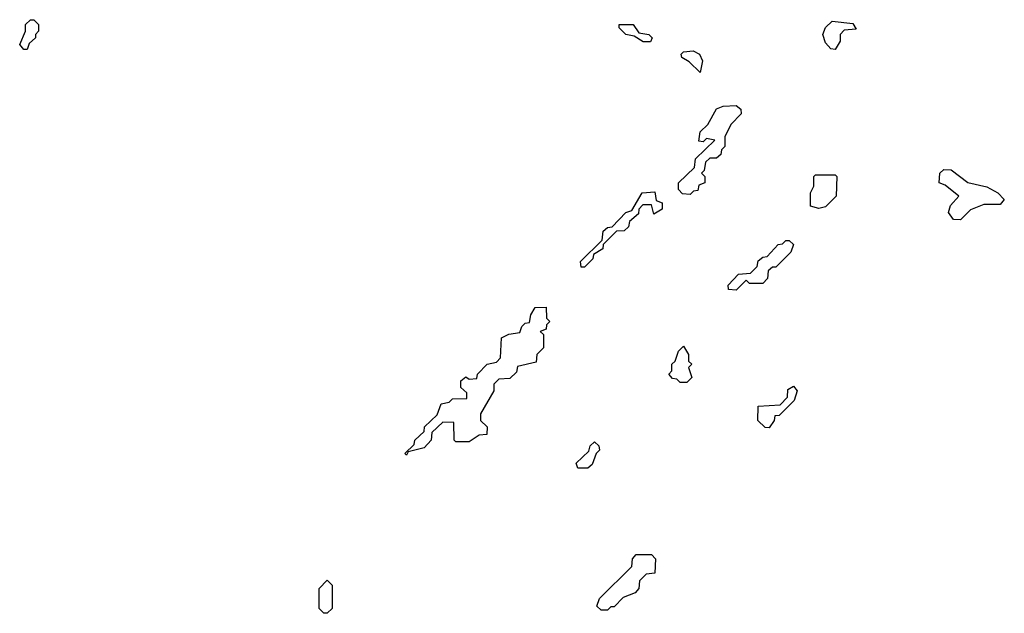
# Model space of a CAD drawing. Extents: x 2708302 to 2968450, y 494490 to 722710.
# Tile 195 of 256: x 2841332 to 2844318, y 688690 to 690490. Entities that reach past the tile are written whole.
import ezdxf

# ---------------------------------------------------------------- set-up
doc = ezdxf.new("R2010")
doc.units = 0

msp = doc.modelspace()

# ---------------------------------------------------------------- linework, layer by layer
at = {"layer": '0CON20XD'}
for points in [[(2841355, 690400), (2841345, 690400), (2841332.5, 690415), (2841350, 690455), (2841350, 690475), (2841365, 690490), (2841375, 690490), (2841390, 690475), (2841390, 690455), (2841380, 690445), (2841380, 690435), (2841361.7, 690418.3), (2841355, 690400)], [(2843245, 690422.5), (2843223, 690423), (2843195, 690440), (2843170, 690445), (2843150, 690465), (2843150, 690475), (2843192.5, 690475), (2843210, 690450), (2843240, 690445), (2843250, 690435), (2843245, 690422.5)], [(2843805, 690400), (2843791.7, 690401.7), (2843775, 690420), (2843767.5, 690445), (2843775, 690466.2), (2843795.9, 690485.9), (2843858.3, 690478.3), (2843868.3, 690461.7), (2843831.7, 690458.3), (2843820, 690445), (2843820, 690425), (2843805, 690400)], [(2843395, 690330), (2843362.5, 690362.5), (2843340, 690375), (2843337.5, 690385), (2843345, 690392.5), (2843374.2, 690395.8), (2843393.3, 690385), (2843402.5, 690365), (2843395, 690330)], [(2843365, 689960), (2843341.7, 689961.7), (2843330, 689975), (2843330, 689995), (2843378.3, 690041.7), (2843381.7, 690068.3), (2843440, 690125), (2843415, 690130), (2843405, 690120), (2843391.7, 690121.7), (2843395, 690150), (2843418.3, 690171.7), (2843445, 690220), (2843465, 690227.5), (2843505, 690230), (2843518.3, 690218.3), (2843520, 690205), (2843488.3, 690171.7), (2843470, 690135), (2843470, 690105), (2843460, 690095), (2843458.3, 690081.7), (2843445, 690070), (2843425, 690070), (2843411.7, 690058.3), (2843407.5, 690032.5), (2843400, 690025), (2843410, 690015), (2843410, 689995), (2843391.7, 689988.3), (2843388.3, 689971.7), (2843375, 689970), (2843365, 689960)], [(2843755, 689917.5), (2843730, 689925), (2843730, 689965), (2843740, 689985), (2843740, 690015), (2843745, 690020), (2843805, 690020), (2843810, 690015), (2843807.5, 689955), (2843775, 689922.5), (2843755, 689917.5)], [(2844185, 689883.3), (2844163.8, 689883.8), (2844148.8, 689905), (2844153.9, 689926.1), (2844180, 689955), (2844138.3, 689988.3), (2844120, 689995), (2844122.5, 690025), (2844134.2, 690035.8), (2844156.7, 690035), (2844206.7, 689996.7), (2844265, 689983.3), (2844297.5, 689965), (2844317.5, 689945), (2844305, 689930), (2844255, 689930), (2844215, 689913.3), (2844185, 689883.3)], [(2843045, 689740), (2843035, 689740), (2843033, 689757), (2843098.3, 689821.7), (2843101.7, 689848.3), (2843115, 689860), (2843128.3, 689861.7), (2843170, 689905), (2843188.3, 689911.7), (2843220, 689965), (2843258.3, 689968.3), (2843261.7, 689941.7), (2843280, 689935), (2843280, 689915), (2843255, 689900), (2843248.3, 689928.3), (2843221.7, 689928.3), (2843210, 689915), (2843208.3, 689901.7), (2843181.7, 689878.3), (2843178.3, 689861.7), (2843165, 689850), (2843141.7, 689848.3), (2843101.7, 689808.3), (2843100, 689795), (2843071.7, 689778.3), (2843070, 689765), (2843045, 689740)], [(2843505, 689670), (2843481.7, 689671.7), (2843480, 689685), (2843511.7, 689718.3), (2843548.3, 689721.7), (2843568.3, 689741.7), (2843571.7, 689758.3), (2843585, 689770), (2843598.3, 689771.7), (2843631.7, 689808.3), (2843645, 689810), (2843655, 689820), (2843665, 689820), (2843678.3, 689808.3), (2843670, 689785), (2843625, 689740), (2843615, 689740), (2843601.7, 689728.3), (2843600, 689705), (2843585, 689690), (2843545, 689690), (2843535, 689700), (2843505, 689670)], [(2842505, 689170), (2842500, 689175), (2842528.3, 689201.7), (2842530, 689215), (2842558.3, 689241.7), (2842560, 689255), (2842598.3, 689291.7), (2842610, 689325), (2842635, 689330), (2842645, 689340), (2842688.3, 689341.7), (2842688.3, 689358.3), (2842670, 689375), (2842670, 689395), (2842685, 689407.5), (2842695, 689400), (2842718.3, 689401.7), (2842720, 689415), (2842750, 689445), (2842778.3, 689451.7), (2842790, 689465), (2842793.3, 689525), (2842815, 689536.7), (2842848.3, 689541.7), (2842855, 689560), (2842865, 689570), (2842878.3, 689571.7), (2842882.5, 689595), (2842895, 689617.5), (2842928.3, 689618.3), (2842930, 689585), (2842940, 689575), (2842930, 689565), (2842928.3, 689551.7), (2842910, 689545), (2842920, 689535), (2842920, 689495), (2842900, 689475), (2842898.3, 689451.7), (2842841.7, 689438.3), (2842838.3, 689421.7), (2842818.3, 689401.7), (2842785, 689400), (2842770, 689385), (2842770, 689365), (2842730, 689295), (2842730, 689275), (2842750, 689255), (2842748.3, 689231.7), (2842725, 689230), (2842695, 689210), (2842655, 689210), (2842650, 689215), (2842648.3, 689268.3), (2842615, 689270), (2842581.7, 689238.3), (2842580, 689215), (2842558.3, 689191.7), (2842510, 689180), (2842505, 689170)], [(2843355, 689390), (2843335, 689390), (2843325, 689400), (2843311.7, 689401.7), (2843300, 689415), (2843310, 689425), (2843310, 689445), (2843320, 689455), (2843330, 689485), (2843345, 689500), (2843360, 689475), (2843360, 689455), (2843370, 689445), (2843360, 689435), (2843370, 689405), (2843355, 689390)], [(2843605, 689252.5), (2843593, 689253), (2843570, 689275), (2843571.7, 689318.3), (2843638.3, 689321.7), (2843660, 689345), (2843661.7, 689368.3), (2843678.3, 689378.3), (2843690, 689365), (2843680, 689335), (2843635, 689290), (2843621.7, 689288.3), (2843620, 689275), (2843605, 689252.5)], [(2843055, 689130), (2843025, 689130), (2843020, 689145), (2843058.3, 689181.7), (2843061.7, 689198.3), (2843075, 689210), (2843088.3, 689198.3), (2843090, 689185), (2843080, 689175), (2843068.3, 689141.7), (2843055, 689130)], [(2843115, 688700), (2843095, 688700), (2843081.7, 688711.7), (2843090, 688735), (2843188.3, 688831.7), (2843190, 688855), (2843201.7, 688868.3), (2843248.3, 688868.3), (2843260, 688855), (2843258.3, 688811.7), (2843231.7, 688808.3), (2843211.7, 688788.3), (2843210, 688765), (2843198.3, 688751.7), (2843161.7, 688738.3), (2843135, 688710), (2843125, 688710), (2843115, 688700)], [(2842265, 688690), (2842255, 688690), (2842240, 688705), (2842240, 688765), (2842265, 688790), (2842280, 688775), (2842280, 688705), (2842265, 688690)]]:
    msp.add_lwpolyline(points, dxfattribs=at)

doc.saveas('drawing.dxf')
